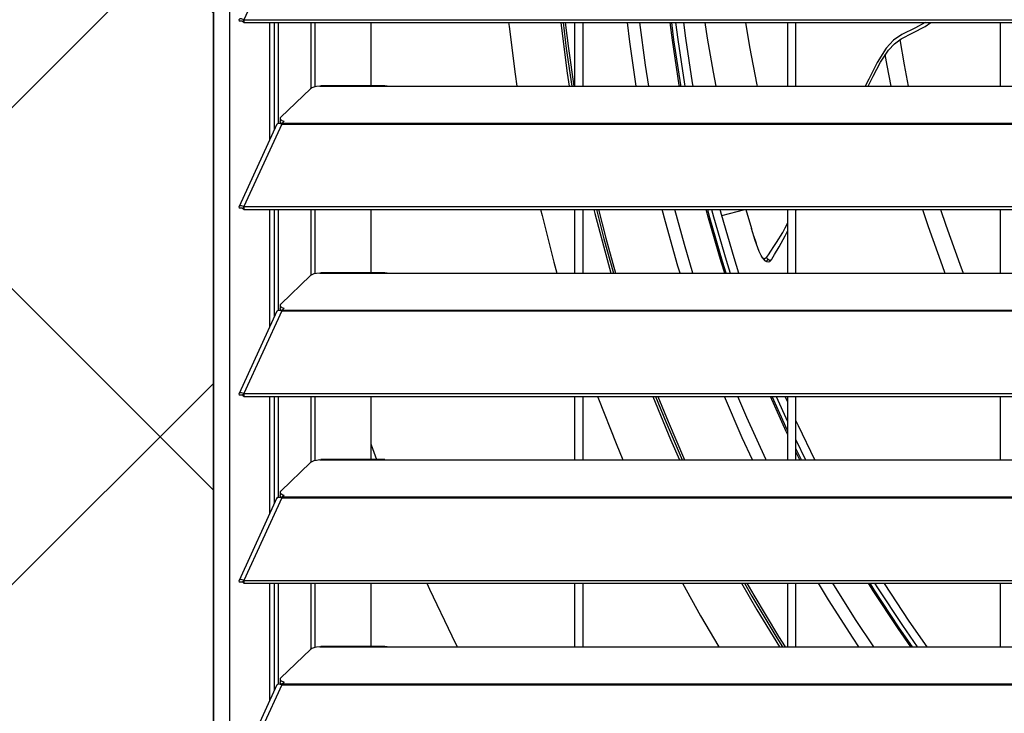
# Model space of a CAD drawing. Header units: millimetres. Extents: x 0 to 39025, y -31299 to 8400.
# Tile 8 of 256: x 6558 to 6790, y -24813 to -24649. Entities that reach past the tile are written whole.
import ezdxf

# ---------------------------------------------------------------- set-up
doc = ezdxf.new("R2010")
doc.units = ezdxf.units.MM
doc.layers.add('ODMIKI funkcionalni', color=253, linetype='Continuous')
doc.layers.add('ODMIKI varnostni', color=252, linetype='Continuous')

# ---------------------------------------------------------------- blocks, each defined once
blk = doc.blocks.new('*U53')
at = {"lineweight": 25}
for points in [[(0, 17.59), (0, 17.59), (0, 1242.58), (0, 1242.58)], [(3.9, 17.59), (3.9, 17.59), (3.9, 1243.26), (3.9, 1243.26)], [(16.11, 656.46), (16.11, 656.46), (7.19, 637.03), (7.19, 637.03)], [(7.19, 637.03), (7.19, 637.03), (7.21, 637.03), (7.21, 637.03)], [(7.19, 636.38), (7.19, 636.38), (7.19, 637.03), (7.19, 637.03)], [(7.21, 637.03), (7.21, 637.03), (1142.79, 637.03), (1142.79, 637.03)], [(7.21, 636.38), (7.21, 636.38), (7.21, 637.03), (7.21, 637.03)], [(6.87, 636.67), (6.87, 636.67), (6.1, 636.66), (6.1, 636.66)], [(7.19, 636.38), (7.19, 636.38), (7.21, 636.38), (7.21, 636.38)], [(7.21, 636.38), (7.21, 636.38), (1142.79, 636.38), (1142.79, 636.38)], [(13.29, 608.87), (13.29, 608.87), (13.29, 636.38), (13.29, 636.38)], [(14.38, 611.26), (14.38, 611.26), (14.38, 636.38), (14.38, 636.38)], [(15.33, 612.67), (15.33, 612.67), (15.33, 636.38), (15.33, 636.38)], [(23.01, 620.91), (23.01, 620.91), (23.01, 636.38), (23.01, 636.38)], [(23.96, 621.26), (23.96, 621.26), (23.96, 636.38), (23.96, 636.38)], [(37, 636.38), (37, 636.38), (37, 621.5), (37, 621.5)], [(85, 621.42), (85, 621.42), (85, 636.38), (85, 636.38)], [(86.99, 621.42), (86.99, 621.42), (86.99, 636.38), (86.99, 636.38)], [(135, 636.38), (135, 636.38), (135, 621.42), (135, 621.42)], [(137, 621.42), (137, 621.42), (137, 636.38), (137, 636.38)], [(185, 636.38), (185, 636.38), (185, 621.42), (185, 621.42)], [(22.83, 620.79), (22.83, 620.79), (15.84, 614.11), (15.84, 614.11)], [(25, 621.42), (25, 621.42), (25.28, 621.47), (25.28, 621.47)], [(25, 621.42), (25, 621.42), (41.99, 621.42), (41.99, 621.42)], [(40.31, 621.5), (40.31, 621.5), (25.28, 621.5), (25.28, 621.5)], [(41.99, 621.42), (41.99, 621.42), (224.99, 621.42), (224.99, 621.42)], [(15.69, 613.82), (15.69, 613.82), (15.69, 613.06), (15.69, 613.06)], [(14.94, 612.47), (14.94, 612.47), (6.04, 593.08), (6.04, 593.08)], [(16.11, 612.48), (16.11, 612.48), (7.19, 593.06), (7.19, 593.06)], [(15.61, 612.67), (15.61, 612.67), (15.78, 612.83), (15.78, 612.83)], [(16.11, 612.49), (16.11, 612.49), (16.11, 612.48), (16.11, 612.48)], [(16.11, 612.48), (16.11, 612.48), (16.21, 612.48), (16.21, 612.48)], [(16.19, 612.48), (16.19, 612.48), (16.21, 612.5), (16.21, 612.5)], [(16.21, 612.7), (16.21, 612.7), (16.67, 613.14), (16.67, 613.14)], [(16.21, 612.7), (16.21, 612.7), (1133.33, 612.7), (1133.33, 612.7)], [(16.21, 612.48), (16.21, 612.48), (1133.33, 612.48), (1133.33, 612.48)], [(7.19, 593.06), (7.19, 593.06), (7.21, 593.06), (7.21, 593.06)], [(7.19, 592.41), (7.19, 592.41), (7.19, 593.06), (7.19, 593.06)], [(7.21, 593.06), (7.21, 593.06), (1142.79, 593.06), (1142.79, 593.06)], [(7.21, 592.4), (7.21, 592.4), (7.21, 593.06), (7.21, 593.06)], [(6.87, 592.69), (6.87, 592.69), (6.1, 592.68), (6.1, 592.68)], [(7.19, 592.41), (7.19, 592.41), (7.21, 592.4), (7.21, 592.4)], [(7.21, 592.4), (7.21, 592.4), (1142.79, 592.4), (1142.79, 592.4)], [(13.29, 564.89), (13.29, 564.89), (13.29, 592.4), (13.29, 592.4)], [(14.38, 567.28), (14.38, 567.28), (14.38, 592.4), (14.38, 592.4)], [(15.33, 568.69), (15.33, 568.69), (15.33, 592.4), (15.33, 592.4)], [(23.01, 576.94), (23.01, 576.94), (23.01, 592.4), (23.01, 592.4)], [(23.96, 577.29), (23.96, 577.29), (23.96, 592.4), (23.96, 592.4)], [(37, 592.4), (37, 592.4), (37, 577.52), (37, 577.52)], [(85, 577.44), (85, 577.44), (85, 592.4), (85, 592.4)], [(86.99, 577.44), (86.99, 577.44), (86.99, 592.4), (86.99, 592.4)], [(119.56, 590.95), (119.56, 590.95), (124.95, 592.4), (124.95, 592.4)], [(125.22, 592.4), (125.22, 592.4), (126.51, 587.96), (126.51, 587.96)], [(135, 592.4), (135, 592.4), (135, 577.44), (135, 577.44)], [(137, 592.07), (137, 592.07), (137.12, 592.4), (137.12, 592.4)], [(137, 577.44), (137, 577.44), (137, 592.4), (137, 592.4)], [(185, 592.4), (185, 592.4), (185, 577.44), (185, 577.44)], [(127.04, 586.26), (127.04, 586.26), (127.63, 584.49), (127.63, 584.49)], [(130.45, 580.62), (130.45, 580.62), (130.11, 581.1), (130.11, 581.1)], [(131.15, 580.47), (131.15, 580.47), (131.17, 580.51), (131.17, 580.51)], [(22.83, 576.83), (22.83, 576.83), (15.84, 570.14), (15.84, 570.14)], [(25, 577.44), (25, 577.44), (25.28, 577.5), (25.28, 577.5)], [(25, 577.44), (25, 577.44), (41.99, 577.44), (41.99, 577.44)], [(40.31, 577.52), (40.31, 577.52), (25.28, 577.52), (25.28, 577.52)], [(41.99, 577.44), (41.99, 577.44), (224.99, 577.44), (224.99, 577.44)], [(15.69, 569.85), (15.69, 569.85), (15.69, 569.08), (15.69, 569.08)], [(14.94, 568.49), (14.94, 568.49), (6.04, 549.11), (6.04, 549.11)], [(16.11, 568.52), (16.11, 568.52), (7.19, 549.08), (7.19, 549.08)], [(15.61, 568.69), (15.61, 568.69), (15.78, 568.86), (15.78, 568.86)], [(16.11, 568.52), (16.11, 568.52), (16.21, 568.52), (16.21, 568.52)], [(16.11, 568.52), (16.11, 568.52), (16.11, 568.52), (16.11, 568.52)], [(16.19, 568.52), (16.19, 568.52), (16.21, 568.54), (16.21, 568.54)], [(16.21, 568.73), (16.21, 568.73), (16.67, 569.17), (16.67, 569.17)], [(16.21, 568.73), (16.21, 568.73), (1133.33, 568.73), (1133.33, 568.73)], [(16.21, 568.52), (16.21, 568.52), (1133.33, 568.52), (1133.33, 568.52)], [(7.19, 549.08), (7.19, 549.08), (7.21, 549.08), (7.21, 549.08)], [(7.19, 548.43), (7.19, 548.43), (7.19, 549.08), (7.19, 549.08)], [(7.21, 549.08), (7.21, 549.08), (1142.79, 549.08), (1142.79, 549.08)], [(7.21, 548.43), (7.21, 548.43), (7.21, 549.08), (7.21, 549.08)], [(6.87, 548.72), (6.87, 548.72), (6.1, 548.72), (6.1, 548.72)], [(7.19, 548.43), (7.19, 548.43), (7.21, 548.43), (7.21, 548.43)], [(7.21, 548.43), (7.21, 548.43), (1142.79, 548.43), (1142.79, 548.43)], [(13.29, 520.92), (13.29, 520.92), (13.29, 548.43), (13.29, 548.43)], [(14.38, 523.31), (14.38, 523.31), (14.38, 548.43), (14.38, 548.43)], [(15.33, 524.72), (15.33, 524.72), (15.33, 548.43), (15.33, 548.43)], [(23.01, 532.96), (23.01, 532.96), (23.01, 548.43), (23.01, 548.43)], [(23.96, 533.31), (23.96, 533.31), (23.96, 548.43), (23.96, 548.43)], [(37, 548.43), (37, 548.43), (37, 533.55), (37, 533.55)], [(85, 533.47), (85, 533.47), (85, 548.43), (85, 548.43)], [(86.99, 533.47), (86.99, 533.47), (86.99, 548.43), (86.99, 548.43)], [(135, 540.38), (135, 540.38), (131.42, 548.43), (131.42, 548.43)], [(132.38, 548.43), (132.38, 548.43), (135, 542.52), (135, 542.52)], [(135, 547.26), (135, 547.26), (134.49, 548.43), (134.49, 548.43)], [(135, 548.43), (135, 548.43), (135, 533.47), (135, 533.47)], [(137, 533.47), (137, 533.47), (137, 548.43), (137, 548.43)], [(185, 548.43), (185, 548.43), (185, 533.47), (185, 533.47)], [(137, 538.2), (137, 538.2), (139.28, 533.47), (139.28, 533.47)], [(138.29, 533.47), (138.29, 533.47), (137, 536.13), (137, 536.13)], [(137.91, 533.47), (137.91, 533.47), (137, 535.35), (137, 535.35)], [(22.83, 532.85), (22.83, 532.85), (15.84, 526.16), (15.84, 526.16)], [(25, 533.47), (25, 533.47), (25.28, 533.53), (25.28, 533.53)], [(25, 533.47), (25, 533.47), (41.99, 533.47), (41.99, 533.47)], [(40.31, 533.55), (40.31, 533.55), (25.28, 533.55), (25.28, 533.55)], [(41.99, 533.47), (41.99, 533.47), (224.99, 533.47), (224.99, 533.47)], [(15.69, 525.87), (15.69, 525.87), (15.69, 525.11), (15.69, 525.11)], [(14.94, 524.53), (14.94, 524.53), (6.04, 505.13), (6.04, 505.13)], [(16.11, 524.54), (16.11, 524.54), (7.19, 505.11), (7.19, 505.11)], [(15.61, 524.72), (15.61, 524.72), (15.78, 524.88), (15.78, 524.88)], [(16.11, 524.54), (16.11, 524.54), (16.21, 524.54), (16.21, 524.54)], [(16.11, 524.54), (16.11, 524.54), (16.11, 524.54), (16.11, 524.54)], [(16.19, 524.54), (16.19, 524.54), (16.21, 524.56), (16.21, 524.56)], [(16.21, 524.76), (16.21, 524.76), (16.67, 525.19), (16.67, 525.19)], [(16.21, 524.76), (16.21, 524.76), (1133.33, 524.76), (1133.33, 524.76)], [(16.21, 524.54), (16.21, 524.54), (1133.33, 524.54), (1133.33, 524.54)], [(7.19, 505.11), (7.19, 505.11), (7.21, 505.11), (7.21, 505.11)], [(7.19, 504.46), (7.19, 504.46), (7.19, 505.11), (7.19, 505.11)], [(7.21, 505.11), (7.21, 505.11), (1142.79, 505.11), (1142.79, 505.11)], [(7.21, 504.46), (7.21, 504.46), (7.21, 505.11), (7.21, 505.11)], [(6.87, 504.74), (6.87, 504.74), (6.1, 504.74), (6.1, 504.74)], [(7.19, 504.46), (7.19, 504.46), (7.21, 504.46), (7.21, 504.46)], [(7.21, 504.46), (7.21, 504.46), (1142.79, 504.46), (1142.79, 504.46)], [(13.29, 476.95), (13.29, 476.95), (13.29, 504.46), (13.29, 504.46)], [(14.38, 479.34), (14.38, 479.34), (14.38, 504.46), (14.38, 504.46)], [(15.33, 480.74), (15.33, 480.74), (15.33, 504.46), (15.33, 504.46)], [(23.01, 488.99), (23.01, 488.99), (23.01, 504.46), (23.01, 504.46)], [(23.96, 489.34), (23.96, 489.34), (23.96, 504.46), (23.96, 504.46)], [(37, 504.46), (37, 504.46), (37, 489.57), (37, 489.57)], [(85, 489.49), (85, 489.49), (85, 504.46), (85, 504.46)], [(86.99, 489.49), (86.99, 489.49), (86.99, 504.46), (86.99, 504.46)], [(135, 504.46), (135, 504.46), (135, 489.49), (135, 489.49)], [(137, 489.49), (137, 489.49), (137, 504.46), (137, 504.46)], [(185, 504.46), (185, 504.46), (185, 489.49), (185, 489.49)], [(22.83, 488.88), (22.83, 488.88), (15.84, 482.19), (15.84, 482.19)], [(25, 489.49), (25, 489.49), (25.28, 489.55), (25.28, 489.55)], [(25, 489.49), (25, 489.49), (41.99, 489.49), (41.99, 489.49)], [(40.31, 489.57), (40.31, 489.57), (25.28, 489.57), (25.28, 489.57)], [(41.99, 489.49), (41.99, 489.49), (224.99, 489.49), (224.99, 489.49)], [(15.69, 481.9), (15.69, 481.9), (15.69, 481.14), (15.69, 481.14)], [(14.94, 480.55), (14.94, 480.55), (6.04, 461.16), (6.04, 461.16)], [(16.11, 480.56), (16.11, 480.56), (7.19, 461.14), (7.19, 461.14)], [(15.61, 480.74), (15.61, 480.74), (15.78, 480.91), (15.78, 480.91)], [(16.11, 480.56), (16.11, 480.56), (16.21, 480.56), (16.21, 480.56)], [(16.11, 480.56), (16.11, 480.56), (16.11, 480.56), (16.11, 480.56)], [(16.19, 480.56), (16.19, 480.56), (16.21, 480.59), (16.21, 480.59)], [(16.21, 480.78), (16.21, 480.78), (16.67, 481.22), (16.67, 481.22)], [(16.21, 480.78), (16.21, 480.78), (1133.33, 480.78), (1133.33, 480.78)], [(16.21, 480.56), (16.21, 480.56), (1133.33, 480.56), (1133.33, 480.56)]]:
    blk.add_open_spline(points, degree=3, dxfattribs=at)
for points, knots in [([(7.19, 637.03), (7.19, 637.03), (6.64, 637.25), (6.64, 637.25), (6.64, 637.25), (6.22, 637.22), (6.22, 637.22), (6.22, 637.22), (6.02, 636.99), (6.02, 636.99), (6.02, 636.99), (6.1, 636.66), (6.1, 636.66)], [0, 0, 0, 0, 1, 1, 1, 2, 2, 2, 3, 3, 3, 4, 4, 4, 4]), ([(7.19, 636.38), (7.19, 636.38), (6.97, 636.6), (6.97, 636.6), (6.97, 636.6), (6.81, 636.71), (6.81, 636.71), (6.81, 636.71), (6.77, 636.72), (6.77, 636.72), (6.77, 636.72), (6.87, 636.67), (6.87, 636.67)], [0, 0, 0, 0, 1, 1, 1, 2, 2, 2, 3, 3, 3, 4, 4, 4, 4]), ([(69.42, 636.38), (69.42, 636.38), (69.53, 635.43), (69.53, 635.43), (69.53, 635.43), (70.94, 624.23), (70.94, 624.23), (70.94, 624.23), (71.35, 621.42), (71.35, 621.42)], [0, 0, 0, 0, 1, 1, 1, 2, 2, 2, 3, 3, 3, 3]), ([(81.67, 636.38), (81.67, 636.38), (81.75, 635.64), (81.75, 635.64), (81.75, 635.64), (83.2, 624.5), (83.2, 624.5), (83.2, 624.5), (83.66, 621.42), (83.66, 621.42)], [0, 0, 0, 0, 1, 1, 1, 2, 2, 2, 3, 3, 3, 3]), ([(82.25, 636.38), (82.25, 636.38), (82.99, 630.23), (82.99, 630.23), (82.99, 630.23), (84.26, 621.42), (84.26, 621.42)], [0, 0, 0, 0, 1, 1, 1, 2, 2, 2, 2]), ([(82.75, 636.38), (82.75, 636.38), (83.5, 630.29), (83.5, 630.29), (83.5, 630.29), (84.77, 621.42), (84.77, 621.42)], [0, 0, 0, 0, 1, 1, 1, 2, 2, 2, 2]), ([(99.45, 621.42), (99.45, 621.42), (97.92, 631.81), (97.92, 631.81), (97.92, 631.81), (97.35, 636.38), (97.35, 636.38)], [0, 0, 0, 0, 1, 1, 1, 2, 2, 2, 2]), ([(102.38, 621.42), (102.38, 621.42), (101.61, 626.38), (101.61, 626.38), (101.61, 626.38), (100.27, 636.38), (100.27, 636.38)], [0, 0, 0, 0, 1, 1, 1, 2, 2, 2, 2]), ([(109.61, 621.42), (109.61, 621.42), (109.57, 621.67), (109.57, 621.67), (109.57, 621.67), (107.97, 632.24), (107.97, 632.24), (107.97, 632.24), (107.45, 636.38), (107.45, 636.38)], [0, 0, 0, 0, 1, 1, 1, 2, 2, 2, 3, 3, 3, 3]), ([(109.95, 621.42), (109.95, 621.42), (109.9, 621.72), (109.9, 621.72), (109.9, 621.72), (108.31, 632.28), (108.31, 632.28), (108.31, 632.28), (107.79, 636.38), (107.79, 636.38)], [0, 0, 0, 0, 1, 1, 1, 2, 2, 2, 3, 3, 3, 3]), ([(108.68, 636.38), (108.68, 636.38), (109.19, 632.4), (109.19, 632.4), (109.19, 632.4), (110.78, 621.87), (110.78, 621.87), (110.78, 621.87), (110.86, 621.42), (110.86, 621.42)], [0, 0, 0, 0, 1, 1, 1, 2, 2, 2, 3, 3, 3, 3]), ([(112.81, 621.42), (112.81, 621.42), (112.68, 622.19), (112.68, 622.19), (112.68, 622.19), (111.1, 632.66), (111.1, 632.66), (111.1, 632.66), (110.63, 636.38), (110.63, 636.38)], [0, 0, 0, 0, 1, 1, 1, 2, 2, 2, 3, 3, 3, 3]), ([(115.59, 636.38), (115.59, 636.38), (116.14, 632.68), (116.14, 632.68), (116.14, 632.68), (117.55, 624.69), (117.55, 624.69), (117.55, 624.69), (118.19, 621.42), (118.19, 621.42)], [0, 0, 0, 0, 1, 1, 1, 2, 2, 2, 3, 3, 3, 3]), ([(125.14, 636.38), (125.14, 636.38), (126.08, 630.67), (126.08, 630.67), (126.08, 630.67), (127.78, 621.72), (127.78, 621.72), (127.78, 621.72), (127.84, 621.42), (127.84, 621.42)], [0, 0, 0, 0, 1, 1, 1, 2, 2, 2, 3, 3, 3, 3]), ([(167.38, 636.38), (167.38, 636.38), (165.09, 635.14), (165.09, 635.14), (165.09, 635.14), (161.93, 633.57), (161.93, 633.57), (161.93, 633.57), (159.96, 632.22), (159.96, 632.22), (159.96, 632.22), (158.21, 630.37), (158.21, 630.37), (158.21, 630.37), (156.08, 626.94), (156.08, 626.94), (156.08, 626.94), (154.14, 623.08), (154.14, 623.08), (154.14, 623.08), (153.25, 621.42), (153.25, 621.42)], [0, 0, 0, 0, 1, 1, 1, 2, 2, 2, 3, 3, 3, 4, 4, 4, 5, 5, 5, 6, 6, 6, 7, 7, 7, 7]), ([(154.02, 621.42), (154.02, 621.42), (155.17, 623.72), (155.17, 623.72), (155.17, 623.72), (156.87, 627.03), (156.87, 627.03), (156.87, 627.03), (158.75, 629.9), (158.75, 629.9), (158.75, 629.9), (160.15, 631.36), (160.15, 631.36), (160.15, 631.36), (161.75, 632.55), (161.75, 632.55), (161.75, 632.55), (164.46, 633.98), (164.46, 633.98), (164.46, 633.98), (167.41, 635.45), (167.41, 635.45), (167.41, 635.45), (168.68, 636.38), (168.68, 636.38)], [0, 0, 0, 0, 1, 1, 1, 2, 2, 2, 3, 3, 3, 4, 4, 4, 5, 5, 5, 6, 6, 6, 7, 7, 7, 8, 8, 8, 8]), ([(161.4, 632.35), (161.4, 632.35), (162.41, 626.42), (162.41, 626.42), (162.41, 626.42), (163.39, 621.42), (163.39, 621.42)], [0, 0, 0, 0, 1, 1, 1, 2, 2, 2, 2]), ([(157.92, 628.85), (157.92, 628.85), (158.38, 626.25), (158.38, 626.25), (158.38, 626.25), (159.3, 621.42), (159.3, 621.42)], [0, 0, 0, 0, 1, 1, 1, 2, 2, 2, 2]), ([(25, 621.42), (25, 621.42), (24.28, 621.33), (24.28, 621.33), (24.28, 621.33), (23.66, 621.19), (23.66, 621.19), (23.66, 621.19), (23.16, 621.01), (23.16, 621.01), (23.16, 621.01), (22.83, 620.79), (22.83, 620.79)], [0, 0, 0, 0, 1, 1, 1, 2, 2, 2, 3, 3, 3, 4, 4, 4, 4]), ([(40.31, 621.48), (40.31, 621.48), (40.83, 621.47), (40.83, 621.47), (40.83, 621.47), (41.99, 621.42), (41.99, 621.42)], [0, 0, 0, 0, 1, 1, 1, 2, 2, 2, 2]), ([(15.84, 614.11), (15.84, 614.11), (15.74, 613.98), (15.74, 613.98), (15.74, 613.98), (15.7, 613.85), (15.7, 613.85), (15.7, 613.85), (15.71, 613.72), (15.71, 613.72), (15.71, 613.72), (15.79, 613.59), (15.79, 613.59), (15.79, 613.59), (15.93, 613.46), (15.93, 613.46), (15.93, 613.46), (16.12, 613.34), (16.12, 613.34), (16.12, 613.34), (16.37, 613.24), (16.37, 613.24), (16.37, 613.24), (16.67, 613.14), (16.67, 613.14)], [0, 0, 0, 0, 1, 1, 1, 2, 2, 2, 3, 3, 3, 4, 4, 4, 5, 5, 5, 6, 6, 6, 7, 7, 7, 8, 8, 8, 8]), ([(14.96, 612.46), (14.96, 612.46), (15.12, 612.65), (15.12, 612.65), (15.12, 612.65), (15.55, 612.69), (15.55, 612.69), (15.55, 612.69), (16.11, 612.49), (16.11, 612.49)], [0, 0, 0, 0, 1, 1, 1, 2, 2, 2, 3, 3, 3, 3]), ([(16.23, 612.53), (16.23, 612.53), (16.12, 612.58), (16.12, 612.58), (16.12, 612.58), (15.93, 612.7), (15.93, 612.7), (15.93, 612.7), (15.79, 612.82), (15.79, 612.82), (15.79, 612.82), (15.71, 612.95), (15.71, 612.95), (15.71, 612.95), (15.69, 613.06), (15.69, 613.06)], [0, 0, 0, 0, 1, 1, 1, 2, 2, 2, 3, 3, 3, 4, 4, 4, 5, 5, 5, 5]), ([(16.21, 612.48), (16.21, 612.48), (16.21, 612.52), (16.21, 612.52), (16.21, 612.52), (16.21, 612.55), (16.21, 612.55), (16.21, 612.55), (16.21, 612.58), (16.21, 612.58), (16.21, 612.58), (16.21, 612.61), (16.21, 612.61), (16.21, 612.61), (16.21, 612.64), (16.21, 612.64), (16.21, 612.64), (16.21, 612.66), (16.21, 612.66), (16.21, 612.66), (16.21, 612.69), (16.21, 612.69), (16.21, 612.69), (16.21, 612.7), (16.21, 612.7)], [0, 0, 0, 0, 1, 1, 1, 2, 2, 2, 3, 3, 3, 4, 4, 4, 5, 5, 5, 6, 6, 6, 7, 7, 7, 8, 8, 8, 8]), ([(7.19, 593.06), (7.19, 593.06), (6.64, 593.27), (6.64, 593.27), (6.64, 593.27), (6.22, 593.24), (6.22, 593.24), (6.22, 593.24), (6.02, 593.02), (6.02, 593.02), (6.02, 593.02), (6.1, 592.68), (6.1, 592.68)], [0, 0, 0, 0, 1, 1, 1, 2, 2, 2, 3, 3, 3, 4, 4, 4, 4]), ([(7.19, 592.41), (7.19, 592.41), (6.97, 592.63), (6.97, 592.63), (6.97, 592.63), (6.81, 592.73), (6.81, 592.73), (6.81, 592.73), (6.77, 592.74), (6.77, 592.74), (6.77, 592.74), (6.87, 592.69), (6.87, 592.69)], [0, 0, 0, 0, 1, 1, 1, 2, 2, 2, 3, 3, 3, 4, 4, 4, 4]), ([(76.93, 592.4), (76.93, 592.4), (77.28, 590.96), (77.28, 590.96), (77.28, 590.96), (80.09, 580.02), (80.09, 580.02), (80.09, 580.02), (80.8, 577.44), (80.8, 577.44)], [0, 0, 0, 0, 1, 1, 1, 2, 2, 2, 3, 3, 3, 3]), ([(89.46, 592.4), (89.46, 592.4), (89.69, 591.45), (89.69, 591.45), (89.69, 591.45), (92.57, 580.59), (92.57, 580.59), (92.57, 580.59), (93.47, 577.44), (93.47, 577.44)], [0, 0, 0, 0, 1, 1, 1, 2, 2, 2, 3, 3, 3, 3]), ([(90.06, 592.4), (90.06, 592.4), (91.84, 585.48), (91.84, 585.48), (91.84, 585.48), (94.08, 577.44), (94.08, 577.44)], [0, 0, 0, 0, 1, 1, 1, 2, 2, 2, 2]), ([(90.57, 592.4), (90.57, 592.4), (92.31, 585.61), (92.31, 585.61), (92.31, 585.61), (94.6, 577.44), (94.6, 577.44)], [0, 0, 0, 0, 1, 1, 1, 2, 2, 2, 2]), ([(109.75, 577.44), (109.75, 577.44), (109.25, 579.07), (109.25, 579.07), (109.25, 579.07), (106.3, 589.46), (106.3, 589.46), (106.3, 589.46), (105.53, 592.4), (105.53, 592.4)], [0, 0, 0, 0, 1, 1, 1, 2, 2, 2, 3, 3, 3, 3]), ([(112.78, 577.44), (112.78, 577.44), (110.78, 584.13), (110.78, 584.13), (110.78, 584.13), (108.52, 592.4), (108.52, 592.4)], [0, 0, 0, 0, 1, 1, 1, 2, 2, 2, 2]), ([(120.25, 577.44), (120.25, 577.44), (119.43, 580.08), (119.43, 580.08), (119.43, 580.08), (116.44, 590.35), (116.44, 590.35), (116.44, 590.35), (115.89, 592.4), (115.89, 592.4)], [0, 0, 0, 0, 1, 1, 1, 2, 2, 2, 3, 3, 3, 3]), ([(120.61, 577.44), (120.61, 577.44), (119.75, 580.18), (119.75, 580.18), (119.75, 580.18), (116.77, 590.44), (116.77, 590.44), (116.77, 590.44), (116.24, 592.4), (116.24, 592.4)], [0, 0, 0, 0, 1, 1, 1, 2, 2, 2, 3, 3, 3, 3]), ([(117.16, 592.4), (117.16, 592.4), (117.63, 590.68), (117.63, 590.68), (117.63, 590.68), (120.6, 580.45), (120.6, 580.45), (120.6, 580.45), (121.55, 577.44), (121.55, 577.44)], [0, 0, 0, 0, 1, 1, 1, 2, 2, 2, 3, 3, 3, 3]), ([(123.57, 577.44), (123.57, 577.44), (122.44, 581.02), (122.44, 581.02), (122.44, 581.02), (119.49, 591.19), (119.49, 591.19), (119.49, 591.19), (119.16, 592.4), (119.16, 592.4)], [0, 0, 0, 0, 1, 1, 1, 2, 2, 2, 3, 3, 3, 3]), ([(166.79, 592.4), (166.79, 592.4), (168.11, 588.39), (168.11, 588.39), (168.11, 588.39), (171.38, 579.19), (171.38, 579.19), (171.38, 579.19), (172.04, 577.44), (172.04, 577.44)], [0, 0, 0, 0, 1, 1, 1, 2, 2, 2, 3, 3, 3, 3]), ([(171, 592.4), (171, 592.4), (172.22, 588.73), (172.22, 588.73), (172.22, 588.73), (175.51, 579.56), (175.51, 579.56), (175.51, 579.56), (176.33, 577.44), (176.33, 577.44)], [0, 0, 0, 0, 1, 1, 1, 2, 2, 2, 3, 3, 3, 3]), ([(130.11, 581.1), (130.11, 581.1), (130.51, 581.71), (130.51, 581.71), (130.51, 581.71), (131.12, 582.61), (131.12, 582.61), (131.12, 582.61), (131.83, 583.68), (131.83, 583.68), (131.83, 583.68), (132.45, 584.63), (132.45, 584.63), (132.45, 584.63), (132.98, 585.47), (132.98, 585.47), (132.98, 585.47), (133.38, 586.14), (133.38, 586.14), (133.38, 586.14), (133.88, 587), (133.88, 587), (133.88, 587), (134.47, 588.1), (134.47, 588.1), (134.47, 588.1), (134.9, 588.93), (134.9, 588.93), (134.9, 588.93), (135, 589.15), (135, 589.15)], [0, 0, 0, 0, 1, 1, 1, 2, 2, 2, 3, 3, 3, 4, 4, 4, 5, 5, 5, 6, 6, 6, 7, 7, 7, 8, 8, 8, 9, 9, 9, 10, 10, 10, 10]), ([(130.11, 581.1), (130.11, 581.1), (129.67, 580.76), (129.67, 580.76), (129.67, 580.76), (129.46, 580.79), (129.46, 580.79), (129.46, 580.79), (129.24, 580.94), (129.24, 580.94), (129.24, 580.94), (129.02, 581.2), (129.02, 581.2), (129.02, 581.2), (128.8, 581.55), (128.8, 581.55), (128.8, 581.55), (128.35, 582.51), (128.35, 582.51), (128.35, 582.51), (127.42, 585.09), (127.42, 585.09), (127.42, 585.09), (126.51, 587.96), (126.51, 587.96)], [0, 0, 0, 0, 1, 1, 1, 2, 2, 2, 3, 3, 3, 4, 4, 4, 5, 5, 5, 6, 6, 6, 7, 7, 7, 8, 8, 8, 8]), ([(131.35, 580.74), (131.35, 580.74), (131.93, 581.77), (131.93, 581.77), (131.93, 581.77), (133.03, 583.63), (133.03, 583.63), (133.03, 583.63), (134.45, 586.19), (134.45, 586.19), (134.45, 586.19), (135, 587.28), (135, 587.28)], [0, 0, 0, 0, 1, 1, 1, 2, 2, 2, 3, 3, 3, 4, 4, 4, 4]), ([(129.2, 580.98), (129.2, 580.98), (129.36, 580.72), (129.36, 580.72), (129.36, 580.72), (129.7, 580.34), (129.7, 580.34)], [0, 0, 0, 0, 1, 1, 1, 2, 2, 2, 2]), ([(130.45, 580.62), (130.45, 580.62), (130.07, 580.24), (130.07, 580.24), (130.07, 580.24), (129.7, 580.35), (129.7, 580.35)], [0, 0, 0, 0, 1, 1, 1, 2, 2, 2, 2]), ([(129.73, 580.32), (129.73, 580.32), (130.08, 580.12), (130.08, 580.12), (130.08, 580.12), (130.44, 580.05), (130.44, 580.05), (130.44, 580.05), (130.82, 580.18), (130.82, 580.18), (130.82, 580.18), (131.16, 580.51), (131.16, 580.51)], [0, 0, 0, 0, 1, 1, 1, 2, 2, 2, 3, 3, 3, 4, 4, 4, 4]), ([(131.16, 580.5), (131.16, 580.5), (131.15, 580.49), (131.15, 580.49), (131.15, 580.49), (131.04, 580.44), (131.04, 580.44), (131.04, 580.44), (130.92, 580.42), (130.92, 580.42), (130.92, 580.42), (130.8, 580.43), (130.8, 580.43), (130.8, 580.43), (130.68, 580.47), (130.68, 580.47), (130.68, 580.47), (130.45, 580.62), (130.45, 580.62)], [0, 0, 0, 0, 1, 1, 1, 2, 2, 2, 3, 3, 3, 4, 4, 4, 5, 5, 5, 6, 6, 6, 6]), ([(131.32, 580.71), (131.32, 580.71), (131.25, 580.59), (131.25, 580.59), (131.25, 580.59), (131.16, 580.5), (131.16, 580.5)], [0, 0, 0, 0, 1, 1, 1, 2, 2, 2, 2]), ([(25, 577.44), (25, 577.44), (24.28, 577.36), (24.28, 577.36), (24.28, 577.36), (23.66, 577.22), (23.66, 577.22), (23.66, 577.22), (23.16, 577.04), (23.16, 577.04), (23.16, 577.04), (22.83, 576.83), (22.83, 576.83)], [0, 0, 0, 0, 1, 1, 1, 2, 2, 2, 3, 3, 3, 4, 4, 4, 4]), ([(40.31, 577.5), (40.31, 577.5), (40.83, 577.5), (40.83, 577.5), (40.83, 577.5), (41.99, 577.44), (41.99, 577.44)], [0, 0, 0, 0, 1, 1, 1, 2, 2, 2, 2]), ([(15.84, 570.14), (15.84, 570.14), (15.74, 570.01), (15.74, 570.01), (15.74, 570.01), (15.7, 569.88), (15.7, 569.88), (15.7, 569.88), (15.71, 569.74), (15.71, 569.74), (15.71, 569.74), (15.79, 569.61), (15.79, 569.61), (15.79, 569.61), (15.93, 569.49), (15.93, 569.49), (15.93, 569.49), (16.12, 569.37), (16.12, 569.37), (16.12, 569.37), (16.37, 569.26), (16.37, 569.26), (16.37, 569.26), (16.67, 569.17), (16.67, 569.17)], [0, 0, 0, 0, 1, 1, 1, 2, 2, 2, 3, 3, 3, 4, 4, 4, 5, 5, 5, 6, 6, 6, 7, 7, 7, 8, 8, 8, 8]), ([(14.96, 568.48), (14.96, 568.48), (15.12, 568.67), (15.12, 568.67), (15.12, 568.67), (15.55, 568.71), (15.55, 568.71), (15.55, 568.71), (16.11, 568.52), (16.11, 568.52)], [0, 0, 0, 0, 1, 1, 1, 2, 2, 2, 3, 3, 3, 3]), ([(16.23, 568.55), (16.23, 568.55), (16.12, 568.61), (16.12, 568.61), (16.12, 568.61), (15.93, 568.72), (15.93, 568.72), (15.93, 568.72), (15.79, 568.85), (15.79, 568.85), (15.79, 568.85), (15.71, 568.98), (15.71, 568.98), (15.71, 568.98), (15.69, 569.08), (15.69, 569.08)], [0, 0, 0, 0, 1, 1, 1, 2, 2, 2, 3, 3, 3, 4, 4, 4, 5, 5, 5, 5]), ([(16.21, 568.52), (16.21, 568.52), (16.21, 568.54), (16.21, 568.54), (16.21, 568.54), (16.21, 568.58), (16.21, 568.58), (16.21, 568.58), (16.21, 568.61), (16.21, 568.61), (16.21, 568.61), (16.21, 568.64), (16.21, 568.64), (16.21, 568.64), (16.21, 568.66), (16.21, 568.66), (16.21, 568.66), (16.21, 568.69), (16.21, 568.69), (16.21, 568.69), (16.21, 568.71), (16.21, 568.71), (16.21, 568.71), (16.21, 568.73), (16.21, 568.73)], [0, 0, 0, 0, 1, 1, 1, 2, 2, 2, 3, 3, 3, 4, 4, 4, 5, 5, 5, 6, 6, 6, 7, 7, 7, 8, 8, 8, 8]), ([(7.19, 549.08), (7.19, 549.08), (6.64, 549.3), (6.64, 549.3), (6.64, 549.3), (6.22, 549.27), (6.22, 549.27), (6.22, 549.27), (6.02, 549.04), (6.02, 549.04), (6.02, 549.04), (6.1, 548.72), (6.1, 548.72)], [0, 0, 0, 0, 1, 1, 1, 2, 2, 2, 3, 3, 3, 4, 4, 4, 4]), ([(7.19, 548.43), (7.19, 548.43), (6.97, 548.66), (6.97, 548.66), (6.97, 548.66), (6.81, 548.76), (6.81, 548.76), (6.81, 548.76), (6.77, 548.76), (6.77, 548.76), (6.77, 548.76), (6.87, 548.72), (6.87, 548.72)], [0, 0, 0, 0, 1, 1, 1, 2, 2, 2, 3, 3, 3, 4, 4, 4, 4]), ([(90.32, 548.43), (90.32, 548.43), (90.54, 547.82), (90.54, 547.82), (90.54, 547.82), (94.7, 537.33), (94.7, 537.33), (94.7, 537.33), (96.32, 533.47), (96.32, 533.47)], [0, 0, 0, 0, 1, 1, 1, 2, 2, 2, 3, 3, 3, 3]), ([(103.36, 548.43), (103.36, 548.43), (107.52, 538.27), (107.52, 538.27), (107.52, 538.27), (109.61, 533.47), (109.61, 533.47)], [0, 0, 0, 0, 1, 1, 1, 2, 2, 2, 2]), ([(103.99, 548.43), (103.99, 548.43), (106.46, 542.3), (106.46, 542.3), (106.46, 542.3), (110.26, 533.47), (110.26, 533.47)], [0, 0, 0, 0, 1, 1, 1, 2, 2, 2, 2]), ([(104.53, 548.43), (104.53, 548.43), (106.92, 542.49), (106.92, 542.49), (106.92, 542.49), (110.81, 533.47), (110.81, 533.47)], [0, 0, 0, 0, 1, 1, 1, 2, 2, 2, 2]), ([(126.78, 533.47), (126.78, 533.47), (124.38, 538.67), (124.38, 538.67), (124.38, 538.67), (120.17, 548.43), (120.17, 548.43)], [0, 0, 0, 0, 1, 1, 1, 2, 2, 2, 2]), ([(129.99, 533.47), (129.99, 533.47), (129.91, 533.64), (129.91, 533.64), (129.91, 533.64), (125.42, 543.47), (125.42, 543.47), (125.42, 543.47), (123.31, 548.43), (123.31, 548.43)], [0, 0, 0, 0, 1, 1, 1, 2, 2, 2, 3, 3, 3, 3]), ([(135, 539.57), (135, 539.57), (134.71, 540.19), (134.71, 540.19), (134.71, 540.19), (131.05, 548.43), (131.05, 548.43)], [0, 0, 0, 0, 1, 1, 1, 2, 2, 2, 2]), ([(141.44, 533.47), (141.44, 533.47), (137.58, 541.53), (137.58, 541.53), (137.58, 541.53), (137, 542.79), (137, 542.79)], [0, 0, 0, 0, 1, 1, 1, 2, 2, 2, 2]), ([(37, 537.38), (37, 537.38), (37.13, 537.01), (37.13, 537.01), (37.13, 537.01), (38.37, 533.55), (38.37, 533.55)], [0, 0, 0, 0, 1, 1, 1, 2, 2, 2, 2]), ([(25, 533.47), (25, 533.47), (24.28, 533.38), (24.28, 533.38), (24.28, 533.38), (23.66, 533.25), (23.66, 533.25), (23.66, 533.25), (23.16, 533.06), (23.16, 533.06), (23.16, 533.06), (22.83, 532.85), (22.83, 532.85)], [0, 0, 0, 0, 1, 1, 1, 2, 2, 2, 3, 3, 3, 4, 4, 4, 4]), ([(40.31, 533.53), (40.31, 533.53), (40.83, 533.53), (40.83, 533.53), (40.83, 533.53), (41.99, 533.47), (41.99, 533.47)], [0, 0, 0, 0, 1, 1, 1, 2, 2, 2, 2]), ([(15.84, 526.16), (15.84, 526.16), (15.74, 526.04), (15.74, 526.04), (15.74, 526.04), (15.7, 525.9), (15.7, 525.9), (15.7, 525.9), (15.71, 525.77), (15.71, 525.77), (15.71, 525.77), (15.79, 525.64), (15.79, 525.64), (15.79, 525.64), (15.93, 525.51), (15.93, 525.51), (15.93, 525.51), (16.12, 525.4), (16.12, 525.4), (16.12, 525.4), (16.37, 525.28), (16.37, 525.28), (16.37, 525.28), (16.67, 525.19), (16.67, 525.19)], [0, 0, 0, 0, 1, 1, 1, 2, 2, 2, 3, 3, 3, 4, 4, 4, 5, 5, 5, 6, 6, 6, 7, 7, 7, 8, 8, 8, 8]), ([(14.96, 524.51), (14.96, 524.51), (15.12, 524.7), (15.12, 524.7), (15.12, 524.7), (15.55, 524.74), (15.55, 524.74), (15.55, 524.74), (16.11, 524.54), (16.11, 524.54)], [0, 0, 0, 0, 1, 1, 1, 2, 2, 2, 3, 3, 3, 3]), ([(16.23, 524.58), (16.23, 524.58), (16.12, 524.63), (16.12, 524.63), (16.12, 524.63), (15.93, 524.75), (15.93, 524.75), (15.93, 524.75), (15.79, 524.87), (15.79, 524.87), (15.79, 524.87), (15.71, 525.01), (15.71, 525.01), (15.71, 525.01), (15.69, 525.11), (15.69, 525.11)], [0, 0, 0, 0, 1, 1, 1, 2, 2, 2, 3, 3, 3, 4, 4, 4, 5, 5, 5, 5]), ([(16.21, 524.54), (16.21, 524.54), (16.21, 524.58), (16.21, 524.58), (16.21, 524.58), (16.21, 524.6), (16.21, 524.6), (16.21, 524.6), (16.21, 524.64), (16.21, 524.64), (16.21, 524.64), (16.21, 524.67), (16.21, 524.67), (16.21, 524.67), (16.21, 524.69), (16.21, 524.69), (16.21, 524.69), (16.21, 524.72), (16.21, 524.72), (16.21, 524.72), (16.21, 524.74), (16.21, 524.74), (16.21, 524.74), (16.21, 524.76), (16.21, 524.76)], [0, 0, 0, 0, 1, 1, 1, 2, 2, 2, 3, 3, 3, 4, 4, 4, 5, 5, 5, 6, 6, 6, 7, 7, 7, 8, 8, 8, 8]), ([(7.19, 505.11), (7.19, 505.11), (6.64, 505.33), (6.64, 505.33), (6.64, 505.33), (6.22, 505.29), (6.22, 505.29), (6.22, 505.29), (6.02, 505.07), (6.02, 505.07), (6.02, 505.07), (6.1, 504.74), (6.1, 504.74)], [0, 0, 0, 0, 1, 1, 1, 2, 2, 2, 3, 3, 3, 4, 4, 4, 4]), ([(7.19, 504.46), (7.19, 504.46), (6.97, 504.68), (6.97, 504.68), (6.97, 504.68), (6.81, 504.78), (6.81, 504.78), (6.81, 504.78), (6.77, 504.79), (6.77, 504.79), (6.77, 504.79), (6.87, 504.74), (6.87, 504.74)], [0, 0, 0, 0, 1, 1, 1, 2, 2, 2, 3, 3, 3, 4, 4, 4, 4]), ([(50.21, 504.46), (50.21, 504.46), (50.82, 503.1), (50.82, 503.1), (50.82, 503.1), (56.04, 492.08), (56.04, 492.08), (56.04, 492.08), (57.33, 489.49), (57.33, 489.49)], [0, 0, 0, 0, 1, 1, 1, 2, 2, 2, 3, 3, 3, 3]), ([(110.31, 504.46), (110.31, 504.46), (114.55, 496.82), (114.55, 496.82), (114.55, 496.82), (118.84, 489.49), (118.84, 489.49)], [0, 0, 0, 0, 1, 1, 1, 2, 2, 2, 2]), ([(124.23, 504.46), (124.23, 504.46), (127.8, 498.25), (127.8, 498.25), (127.8, 498.25), (133.16, 489.49), (133.16, 489.49)], [0, 0, 0, 0, 1, 1, 1, 2, 2, 2, 2]), ([(124.9, 504.46), (124.9, 504.46), (126.63, 501.43), (126.63, 501.43), (126.63, 501.43), (132.5, 491.66), (132.5, 491.66), (132.5, 491.66), (133.85, 489.49), (133.85, 489.49)], [0, 0, 0, 0, 1, 1, 1, 2, 2, 2, 3, 3, 3, 3]), ([(125.47, 504.46), (125.47, 504.46), (127.06, 501.68), (127.06, 501.68), (127.06, 501.68), (132.92, 491.92), (132.92, 491.92), (132.92, 491.92), (134.44, 489.49), (134.44, 489.49)], [0, 0, 0, 0, 1, 1, 1, 2, 2, 2, 3, 3, 3, 3]), ([(151.81, 489.49), (151.81, 489.49), (150.45, 491.51), (150.45, 491.51), (150.45, 491.51), (144.63, 500.59), (144.63, 500.59), (144.63, 500.59), (142.28, 504.46), (142.28, 504.46)], [0, 0, 0, 0, 1, 1, 1, 2, 2, 2, 3, 3, 3, 3]), ([(155.31, 489.49), (155.31, 489.49), (151.01, 495.95), (151.01, 495.95), (151.01, 495.95), (145.66, 504.46), (145.66, 504.46)], [0, 0, 0, 0, 1, 1, 1, 2, 2, 2, 2]), ([(164.01, 489.49), (164.01, 489.49), (161.02, 493.79), (161.02, 493.79), (161.02, 493.79), (155.15, 502.7), (155.15, 502.7), (155.15, 502.7), (154.04, 504.46), (154.04, 504.46)], [0, 0, 0, 0, 1, 1, 1, 2, 2, 2, 3, 3, 3, 3]), ([(164.42, 489.49), (164.42, 489.49), (161.3, 493.98), (161.3, 493.98), (161.3, 493.98), (155.43, 502.89), (155.43, 502.89), (155.43, 502.89), (154.45, 504.46), (154.45, 504.46)], [0, 0, 0, 0, 1, 1, 1, 2, 2, 2, 3, 3, 3, 3]), ([(155.5, 504.46), (155.5, 504.46), (156.18, 503.37), (156.18, 503.37), (156.18, 503.37), (162.04, 494.49), (162.04, 494.49), (162.04, 494.49), (165.52, 489.49), (165.52, 489.49)], [0, 0, 0, 0, 1, 1, 1, 2, 2, 2, 3, 3, 3, 3]), ([(167.89, 489.49), (167.89, 489.49), (163.63, 495.58), (163.63, 495.58), (163.63, 495.58), (157.81, 504.41), (157.81, 504.41), (157.81, 504.41), (157.78, 504.46), (157.78, 504.46)], [0, 0, 0, 0, 1, 1, 1, 2, 2, 2, 3, 3, 3, 3]), ([(25, 489.49), (25, 489.49), (24.28, 489.41), (24.28, 489.41), (24.28, 489.41), (23.66, 489.27), (23.66, 489.27), (23.66, 489.27), (23.16, 489.09), (23.16, 489.09), (23.16, 489.09), (22.83, 488.88), (22.83, 488.88)], [0, 0, 0, 0, 1, 1, 1, 2, 2, 2, 3, 3, 3, 4, 4, 4, 4]), ([(40.31, 489.56), (40.31, 489.56), (40.83, 489.55), (40.83, 489.55), (40.83, 489.55), (41.99, 489.49), (41.99, 489.49)], [0, 0, 0, 0, 1, 1, 1, 2, 2, 2, 2]), ([(15.84, 482.19), (15.84, 482.19), (15.74, 482.06), (15.74, 482.06), (15.74, 482.06), (15.7, 481.93), (15.7, 481.93), (15.7, 481.93), (15.71, 481.8), (15.71, 481.8), (15.71, 481.8), (15.79, 481.66), (15.79, 481.66), (15.79, 481.66), (15.93, 481.54), (15.93, 481.54), (15.93, 481.54), (16.12, 481.42), (16.12, 481.42), (16.12, 481.42), (16.37, 481.32), (16.37, 481.32), (16.37, 481.32), (16.67, 481.22), (16.67, 481.22)], [0, 0, 0, 0, 1, 1, 1, 2, 2, 2, 3, 3, 3, 4, 4, 4, 5, 5, 5, 6, 6, 6, 7, 7, 7, 8, 8, 8, 8]), ([(14.96, 480.54), (14.96, 480.54), (15.12, 480.72), (15.12, 480.72), (15.12, 480.72), (15.55, 480.77), (15.55, 480.77), (15.55, 480.77), (16.11, 480.56), (16.11, 480.56)], [0, 0, 0, 0, 1, 1, 1, 2, 2, 2, 3, 3, 3, 3]), ([(16.23, 480.61), (16.23, 480.61), (16.12, 480.66), (16.12, 480.66), (16.12, 480.66), (15.93, 480.78), (15.93, 480.78), (15.93, 480.78), (15.79, 480.9), (15.79, 480.9), (15.79, 480.9), (15.71, 481.03), (15.71, 481.03), (15.71, 481.03), (15.69, 481.14), (15.69, 481.14)], [0, 0, 0, 0, 1, 1, 1, 2, 2, 2, 3, 3, 3, 4, 4, 4, 5, 5, 5, 5]), ([(16.21, 480.56), (16.21, 480.56), (16.21, 480.6), (16.21, 480.6), (16.21, 480.6), (16.21, 480.63), (16.21, 480.63), (16.21, 480.63), (16.21, 480.66), (16.21, 480.66), (16.21, 480.66), (16.21, 480.69), (16.21, 480.69), (16.21, 480.69), (16.21, 480.72), (16.21, 480.72), (16.21, 480.72), (16.21, 480.74), (16.21, 480.74), (16.21, 480.74), (16.21, 480.76), (16.21, 480.76), (16.21, 480.76), (16.21, 480.78), (16.21, 480.78)], [0, 0, 0, 0, 1, 1, 1, 2, 2, 2, 3, 3, 3, 4, 4, 4, 5, 5, 5, 6, 6, 6, 7, 7, 7, 8, 8, 8, 8])]:
    blk.add_open_spline(points, degree=3, knots=knots, dxfattribs=at)

msp = doc.modelspace()

# ---------------------------------------------------------------- hatches: boundary and pattern name
at = {"layer": 'ODMIKI funkcionalni'}
h = msp.add_hatch(dxfattribs=at)
h.set_pattern_fill('ANSI31', color=256, scale=25)
h.set_pattern_definition([(45, (0, -34369.42), (-56.1266, 56.1266), [])])
h.paths.add_polyline_path([(7753.64, -25286.44), (7753.64, -24030.86), (6603.64, -24030.86), (6603.64, -25286.44), (6003.64, -25286.44), (6003.64, -23530.86), (8053.64, -23530.86), (8053.64, -25286.44)])
at = {"layer": 'ODMIKI varnostni'}
h = msp.add_hatch(dxfattribs=at)
h.set_pattern_fill('ANSI31', color=256, scale=25, angle=90)
h.set_pattern_definition([(135, (2474.9, -33540.58), (-56.1266, -56.1266), [])])
h.paths.add_polyline_path([(6603.64, -25286.44), (6603.64, -24043.48), (5603.64, -25286.44)])

# ---------------------------------------------------------------- linework, layer by layer
at = {"layer": 'ODMIKI funkcionalni'}
msp.add_lwpolyline([(7753.64, -25286.44), (7753.64, -24030.86), (6603.64, -24030.86), (6603.64, -25286.44), (6003.64, -25286.44), (6003.64, -23530.86), (8053.64, -23530.86), (8053.64, -25286.44)], close=True, dxfattribs=at)
at = {"layer": 'ODMIKI varnostni'}
msp.add_lwpolyline([(6603.64, -25286.44), (6603.64, -24043.48), (5603.64, -25286.44)], close=True, dxfattribs=at)

# ---------------------------------------------------------------- block references
at = {"color": 1}
msp.add_blockref('*U53', (6603.64, -25286.44), dxfattribs=at)

doc.saveas('drawing.dxf')
